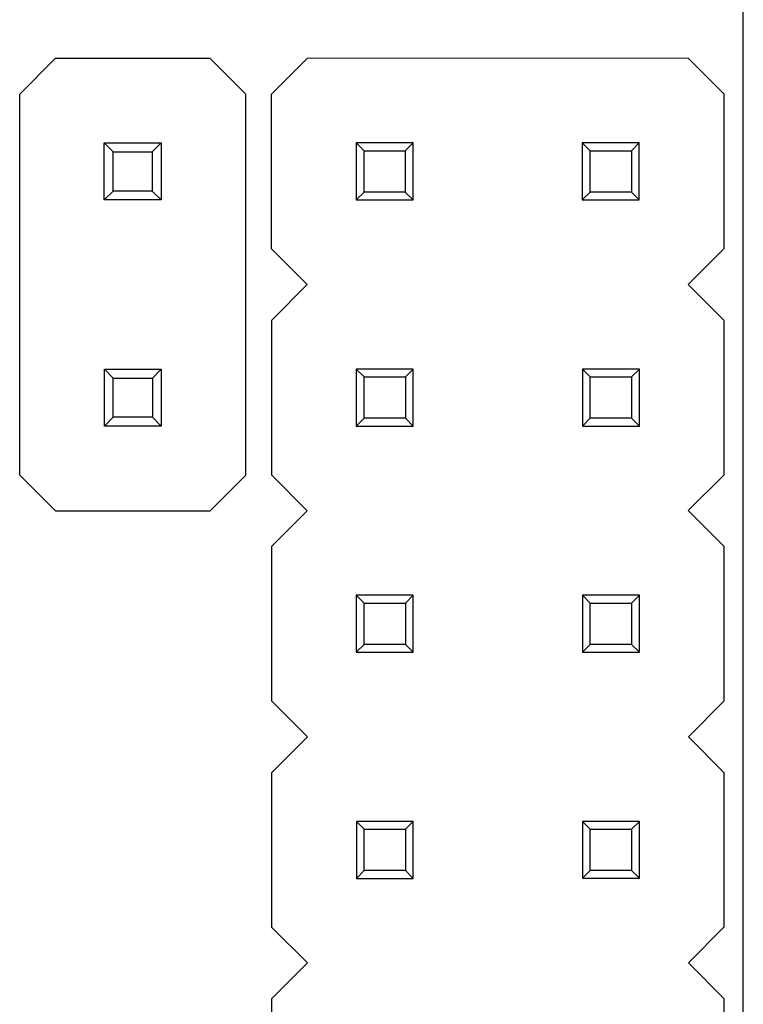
# Model space of a CAD drawing. Header units: inches. Extents: x -29 to 164, y -51 to 83.
# Tile 51 of 164: x 50 to 58, y 26 to 37. Entities that reach past the tile are written whole.
import ezdxf

# ---------------------------------------------------------------- set-up
doc = ezdxf.new("R2010")
doc.units = ezdxf.units.IN
doc.header["$LTSCALE"] = 1.21
doc.header["$MEASUREMENT"] = 0
doc.layers.get('0').update_dxf_attribs({"linetype": 'CONTINUOUS'})

msp = doc.modelspace()

# ---------------------------------------------------------------- linework, layer by layer
at = {"color": 7, "linetype": 'Continuous'}
for p, q in [((57.889, -5.717), (57.889, 40.283)), ((49.76, 36.591), (50.16, 36.992)), ((51.9, 36.992), (50.16, 36.992)), ((51.9, 36.992), (52.3, 36.592)), ((52.59, 36.592), (52.99, 36.992)), ((57.27, 36.993), (52.99, 36.992)), ((57.27, 36.993), (57.67, 36.593)), ((49.761, 32.311), (49.76, 36.591)), ((52.301, 32.312), (52.3, 36.592)), ((52.59, 34.852), (52.59, 36.592)), ((57.67, 36.593), (57.67, 34.853)), ((50.71, 35.402), (50.71, 36.042)), ((50.71, 36.042), (51.35, 36.042)), ((50.81, 35.942), (50.71, 36.042)), ((50.81, 35.502), (50.81, 35.942)), ((50.81, 35.942), (51.25, 35.942)), ((51.25, 35.942), (51.35, 36.042)), ((51.25, 35.942), (51.25, 35.502)), ((51.35, 36.042), (51.35, 35.402)), ((54.18, 36.042), (53.54, 36.042)), ((53.54, 36.042), (53.54, 35.402)), ((53.628, 35.954), (53.54, 36.042)), ((53.628, 35.954), (54.092, 35.954)), ((53.628, 35.49), (53.628, 35.954)), ((54.092, 35.954), (54.18, 36.042)), ((54.092, 35.954), (54.092, 35.49)), ((54.18, 35.402), (54.18, 36.042)), ((56.72, 36.043), (56.08, 36.043)), ((56.08, 36.043), (56.08, 35.403)), ((56.168, 35.955), (56.08, 36.043)), ((56.168, 35.955), (56.632, 35.955)), ((56.168, 35.491), (56.168, 35.955)), ((56.632, 35.955), (56.72, 36.043)), ((56.632, 35.955), (56.632, 35.491)), ((56.72, 35.403), (56.72, 36.043)), ((50.81, 35.502), (50.71, 35.402)), ((51.25, 35.502), (50.81, 35.502)), ((51.25, 35.502), (51.35, 35.402)), ((51.35, 35.402), (50.71, 35.402)), ((53.54, 35.402), (53.628, 35.49)), ((53.54, 35.402), (54.18, 35.402)), ((54.092, 35.49), (53.628, 35.49)), ((54.18, 35.402), (54.092, 35.49)), ((56.08, 35.403), (56.168, 35.491)), ((56.08, 35.403), (56.72, 35.403)), ((56.632, 35.491), (56.168, 35.491)), ((56.72, 35.403), (56.632, 35.491)), ((52.991, 34.452), (52.59, 34.852)), ((57.67, 34.853), (57.271, 34.453)), ((52.591, 34.052), (52.991, 34.452)), ((57.271, 34.453), (57.671, 34.053)), ((52.591, 32.312), (52.591, 34.052)), ((57.671, 34.053), (57.671, 32.313)), ((50.711, 33.502), (51.351, 33.502)), ((50.711, 32.862), (50.711, 33.502)), ((50.811, 33.402), (50.711, 33.502)), ((50.811, 33.402), (51.251, 33.402)), ((50.811, 32.962), (50.811, 33.402)), ((51.251, 33.402), (51.351, 33.502)), ((51.251, 33.402), (51.251, 32.962)), ((51.351, 33.502), (51.351, 32.862)), ((54.181, 33.502), (53.541, 33.502)), ((53.541, 33.502), (53.541, 32.862)), ((53.629, 33.414), (53.541, 33.502)), ((53.629, 33.414), (54.093, 33.414)), ((53.629, 32.95), (53.629, 33.414)), ((54.093, 33.414), (54.181, 33.502)), ((54.093, 33.414), (54.093, 32.95)), ((54.181, 32.862), (54.181, 33.502)), ((56.721, 33.503), (56.081, 33.503)), ((56.081, 33.503), (56.081, 32.863)), ((56.169, 33.415), (56.081, 33.503)), ((56.169, 33.415), (56.633, 33.415)), ((56.169, 32.951), (56.169, 33.415)), ((56.633, 33.415), (56.721, 33.503)), ((56.633, 33.415), (56.633, 32.951)), ((56.721, 32.863), (56.721, 33.503)), ((50.811, 32.962), (50.711, 32.862)), ((51.251, 32.962), (50.811, 32.962)), ((51.251, 32.962), (51.351, 32.862)), ((51.351, 32.862), (50.711, 32.862)), ((53.541, 32.862), (53.629, 32.95)), ((53.541, 32.862), (54.181, 32.862)), ((54.093, 32.95), (53.629, 32.95)), ((54.181, 32.862), (54.093, 32.95)), ((56.081, 32.863), (56.169, 32.951)), ((56.081, 32.863), (56.721, 32.863)), ((56.633, 32.951), (56.169, 32.951)), ((56.721, 32.863), (56.633, 32.951)), ((50.161, 31.912), (49.761, 32.311)), ((52.301, 32.312), (51.901, 31.912)), ((52.991, 31.912), (52.591, 32.312)), ((57.671, 32.313), (57.271, 31.913)), ((50.161, 31.912), (51.901, 31.912)), ((52.591, 31.512), (52.991, 31.912)), ((57.271, 31.913), (57.671, 31.513)), ((52.591, 29.772), (52.591, 31.512)), ((57.671, 31.513), (57.671, 29.773)), ((54.181, 30.962), (53.541, 30.962)), ((53.541, 30.962), (53.541, 30.322)), ((53.629, 30.874), (53.541, 30.962)), ((53.629, 30.874), (54.093, 30.874)), ((53.63, 30.41), (53.629, 30.874)), ((54.093, 30.874), (54.181, 30.962)), ((54.093, 30.874), (54.093, 30.41)), ((54.181, 30.322), (54.181, 30.962)), ((56.721, 30.963), (56.081, 30.963)), ((56.081, 30.963), (56.081, 30.323)), ((56.169, 30.875), (56.081, 30.963)), ((56.169, 30.875), (56.633, 30.875)), ((56.17, 30.411), (56.169, 30.875)), ((56.633, 30.875), (56.721, 30.963)), ((56.633, 30.875), (56.633, 30.411)), ((56.721, 30.323), (56.721, 30.963)), ((53.541, 30.322), (53.63, 30.41)), ((53.541, 30.322), (54.181, 30.322)), ((54.093, 30.41), (53.63, 30.41)), ((54.181, 30.322), (54.093, 30.41)), ((56.081, 30.323), (56.17, 30.411)), ((56.081, 30.323), (56.721, 30.323)), ((56.633, 30.411), (56.17, 30.411)), ((56.721, 30.323), (56.633, 30.411)), ((52.992, 29.372), (52.591, 29.772)), ((57.671, 29.773), (57.272, 29.373)), ((52.592, 28.972), (52.992, 29.372)), ((57.272, 29.373), (57.672, 28.973)), ((52.592, 27.232), (52.592, 28.972)), ((57.672, 28.973), (57.672, 27.233)), ((54.182, 28.422), (53.542, 28.422)), ((53.542, 28.422), (53.542, 27.782)), ((53.63, 28.334), (53.542, 28.422)), ((54.094, 28.334), (54.182, 28.422)), ((54.182, 27.782), (54.182, 28.422)), ((56.722, 28.423), (56.082, 28.423)), ((56.082, 28.423), (56.082, 27.783)), ((56.17, 28.335), (56.082, 28.423)), ((56.634, 28.335), (56.722, 28.423)), ((56.722, 27.783), (56.722, 28.423)), ((53.63, 28.334), (54.094, 28.334)), ((53.63, 27.87), (53.63, 28.334)), ((54.094, 28.334), (54.094, 27.87)), ((56.17, 28.335), (56.634, 28.335)), ((56.17, 27.871), (56.17, 28.335)), ((56.634, 28.335), (56.634, 27.871)), ((53.542, 27.782), (53.63, 27.87)), ((54.094, 27.87), (53.63, 27.87)), ((54.182, 27.782), (54.094, 27.87)), ((56.082, 27.783), (56.17, 27.871)), ((56.634, 27.871), (56.17, 27.871)), ((56.722, 27.783), (56.634, 27.871)), ((53.542, 27.782), (54.182, 27.782)), ((56.082, 27.783), (56.722, 27.783)), ((52.992, 26.832), (52.592, 27.232)), ((57.672, 27.233), (57.272, 26.833)), ((52.592, 26.432), (52.992, 26.832)), ((57.272, 26.833), (57.672, 26.433)), ((52.593, 24.692), (52.592, 26.432)), ((57.672, 26.433), (57.673, 24.693))]:
    msp.add_line(p, q, dxfattribs=at)

doc.saveas('drawing.dxf')
